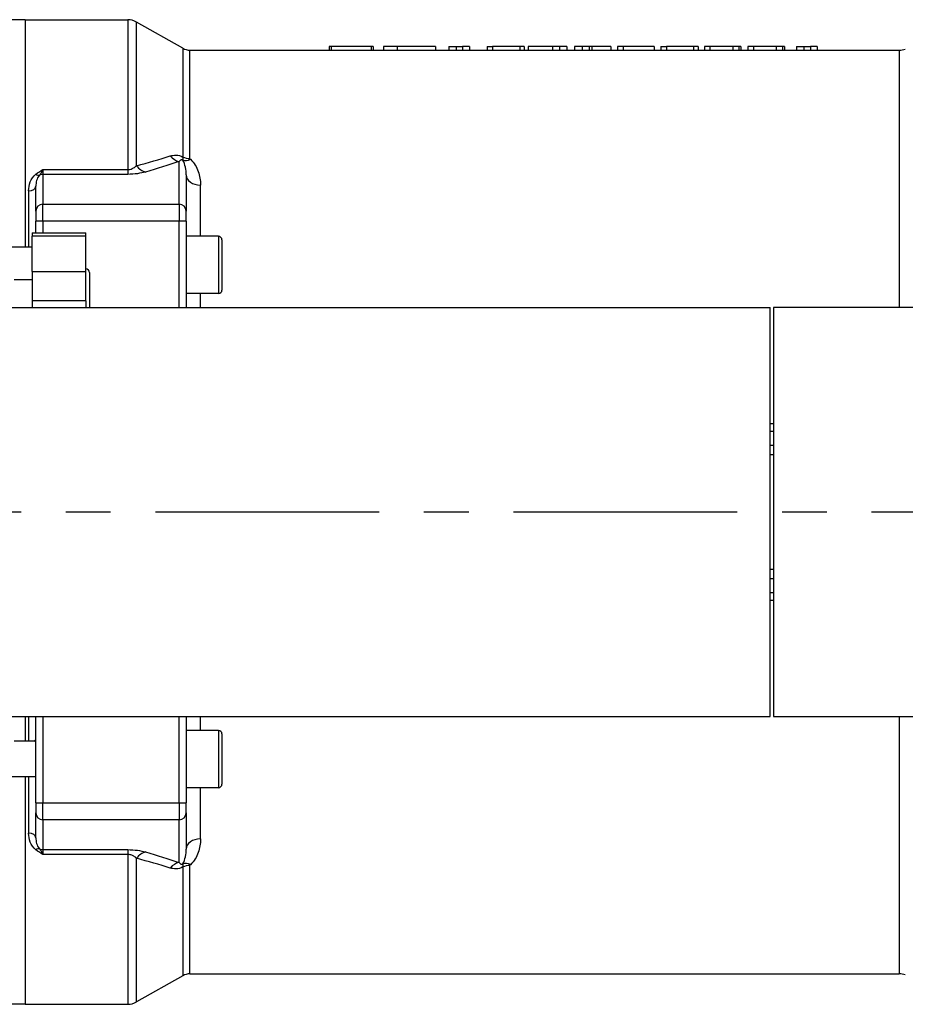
# Model space of a CAD drawing. Header units: millimetres. Extents: x 0 to 5940, y 0 to 4200.
# Tile 19 of 45: x 2456 to 2704, y 1138 to 1413. Entities that reach past the tile are written whole.
import ezdxf

# ---------------------------------------------------------------- set-up
doc = ezdxf.new("R2010")
doc.units = ezdxf.units.MM
doc.header["$LTSCALE"] = 50
doc.linetypes.add('MITTE', pattern=[2, 1.25, -0.25, 0.25, -0.25])
doc.layers.add('02-LINIE-035', color=2, linetype='CONTINUOUS')
doc.layers.add('05-ACHSE', color=1, linetype='MITTE')

msp = doc.modelspace()

# ---------------------------------------------------------------- linework, layer by layer
at = {"layer": '02-LINIE-035'}
for p, q in [((2457.78, 1412.78), (2444.12, 1412.78)), ((2457.78, 1412.78), (2457.78, 1349.28)), ((2457.78, 1412.78), (2486.46, 1412.78)), ((2457.78, 1412.78), (2457.78, 1349.28)), ((2486.46, 1412.78), (2486.46, 1370.93)), ((2488.93, 1371.99), (2488.93, 1412.13)), ((2501.86, 1404.8), (2488.93, 1412.13)), ((2543.31, 1405.28), (2542.72, 1405.28)), ((2542.72, 1405.28), (2542.72, 1404.28)), ((2543.31, 1405.28), (2543.31, 1404.28)), ((2554.48, 1405.28), (2543.31, 1405.28)), ((2554.48, 1405.28), (2554.48, 1404.28)), ((2555.01, 1405.28), (2554.48, 1405.28)), ((2555.01, 1405.28), (2555.01, 1404.28)), ((2561.73, 1405.28), (2557.93, 1405.28)), ((2557.93, 1405.28), (2557.93, 1404.28)), ((2561.73, 1405.28), (2561.73, 1404.28)), ((2572.39, 1405.28), (2561.73, 1405.28)), ((2572.39, 1405.28), (2572.39, 1404.28)), ((2576.12, 1405.28), (2576.12, 1404.28)), ((2576.12, 1405.28), (2578.15, 1405.28)), ((2578.15, 1405.28), (2578.15, 1404.28)), ((2578.15, 1405.28), (2579.96, 1405.28)), ((2579.96, 1405.28), (2579.96, 1404.28)), ((2581.88, 1405.28), (2579.96, 1405.28)), ((2581.88, 1405.28), (2581.88, 1404.28)), ((2586.8, 1405.28), (2586.8, 1404.28)), ((2586.8, 1405.28), (2588.34, 1405.28)), ((2588.34, 1405.28), (2588.34, 1404.28)), ((2595.92, 1405.28), (2588.34, 1405.28)), ((2595.92, 1405.28), (2595.92, 1404.28)), ((2597.16, 1405.28), (2595.92, 1405.28)), ((2597.16, 1405.28), (2597.16, 1404.28)), ((2598.31, 1405.28), (2598.31, 1404.28)), ((2605.09, 1405.28), (2598.31, 1405.28)), ((2605.09, 1405.28), (2605.09, 1404.28)), ((2607.01, 1405.28), (2605.09, 1405.28)), ((2607.01, 1405.28), (2607.01, 1404.28)), ((2609.12, 1405.28), (2607.01, 1405.28)), ((2609.12, 1405.28), (2609.12, 1404.28)), ((2611.21, 1405.28), (2611.21, 1404.28)), ((2613.4, 1405.28), (2611.21, 1405.28)), ((2613.4, 1405.28), (2613.4, 1404.28)), ((2615.37, 1405.28), (2613.4, 1405.28)), ((2615.37, 1405.28), (2615.37, 1404.28)), ((2616.1, 1405.28), (2615.37, 1405.28)), ((2616.1, 1405.28), (2616.1, 1404.28)), ((2621.33, 1405.28), (2616.1, 1405.28)), ((2621.33, 1405.28), (2621.33, 1404.28)), ((2623.24, 1405.28), (2623.24, 1404.28)), ((2624.79, 1405.28), (2623.24, 1405.28)), ((2624.79, 1405.28), (2624.79, 1404.28)), ((2633.47, 1405.28), (2624.79, 1405.28)), ((2633.47, 1405.28), (2633.47, 1404.28)), ((2635.37, 1405.28), (2635.37, 1404.28)), ((2635.37, 1405.28), (2636.91, 1405.28)), ((2636.91, 1405.28), (2636.91, 1404.28)), ((2644.49, 1405.28), (2636.91, 1405.28)), ((2644.49, 1405.28), (2644.49, 1404.28)), ((2645.73, 1405.28), (2644.49, 1405.28)), ((2645.73, 1405.28), (2645.73, 1404.28)), ((2649.06, 1405.28), (2647.51, 1405.28)), ((2647.51, 1405.28), (2647.51, 1404.28)), ((2649.06, 1405.28), (2649.06, 1404.28)), ((2655.45, 1405.28), (2649.06, 1405.28)), ((2655.45, 1405.28), (2655.45, 1404.28)), ((2657.14, 1405.28), (2655.45, 1405.28)), ((2657.14, 1405.28), (2657.14, 1404.28)), ((2657.7, 1405.28), (2657.14, 1405.28)), ((2657.7, 1405.28), (2657.7, 1404.28)), ((2661.2, 1405.28), (2659.65, 1405.28)), ((2659.65, 1405.28), (2659.65, 1404.28)), ((2661.2, 1405.28), (2661.2, 1404.28)), ((2667.59, 1405.28), (2661.2, 1405.28)), ((2667.59, 1405.28), (2667.59, 1404.28)), ((2669.28, 1405.28), (2667.59, 1405.28)), ((2669.28, 1405.28), (2669.28, 1404.28)), ((2669.85, 1405.28), (2669.28, 1405.28)), ((2669.85, 1405.28), (2669.85, 1404.28)), ((2673.27, 1405.28), (2673.27, 1404.28)), ((2673.27, 1405.28), (2675.29, 1405.28)), ((2675.29, 1405.28), (2675.29, 1404.28)), ((2675.29, 1405.28), (2677.1, 1405.28)), ((2677.1, 1405.28), (2677.1, 1404.28)), ((2679.02, 1405.28), (2677.1, 1405.28)), ((2679.02, 1405.28), (2679.02, 1404.28)), ((2501.86, 1404.8), (2501.86, 1374.43)), ((2503.83, 1374.03), (2503.83, 1404.28)), ((2503.83, 1404.28), (2546.57, 1404.28)), ((2551.14, 1404.28), (2563.63, 1404.28)), ((2568.13, 1404.28), (2579.96, 1404.28)), ((2579.96, 1404.28), (2581.88, 1404.28)), ((2581.88, 1404.28), (2589.98, 1404.28)), ((2593.61, 1404.28), (2605.09, 1404.28)), ((2605.09, 1404.28), (2607.01, 1404.28)), ((2607.01, 1404.28), (2613.4, 1404.28)), ((2613.4, 1404.28), (2615.37, 1404.28)), ((2615.37, 1404.28), (2626.4, 1404.28)), ((2630.07, 1404.28), (2638.55, 1404.28)), ((2642.18, 1404.28), (2650.93, 1404.28)), ((2654.28, 1404.28), (2663.08, 1404.28)), ((2666.42, 1404.28), (2677.1, 1404.28)), ((2677.1, 1404.28), (2679.02, 1404.28)), ((2679.02, 1404.28), (2701.91, 1404.28)), ((2701.91, 1404.28), (2701.91, 1332.43)), ((2500.78, 1361.25), (2500.78, 1373.17)), ((2462.78, 1370.93), (2486.46, 1370.93)), ((2462.78, 1370.93), (2462.78, 1369.58)), ((2462.78, 1369.58), (2462.78, 1361.25)), ((2486.46, 1369.58), (2462.78, 1369.58)), ((2486.46, 1370.93), (2486.46, 1369.58)), ((2502.78, 1369.41), (2502.78, 1359.31)), ((2458.78, 1364.95), (2458.78, 1349.28)), ((2460.78, 1359.31), (2460.78, 1366.25)), ((2506.78, 1352.28), (2506.78, 1366.58)), ((2460.78, 1359.31), (2460.78, 1356.5)), ((2462.78, 1356.55), (2462.78, 1361.25)), ((2462.78, 1361.25), (2500.78, 1361.25)), ((2500.78, 1361.25), (2500.78, 1356.55)), ((2502.78, 1356.5), (2502.78, 1359.31)), ((2460.78, 1353.25), (2460.78, 1356.5)), ((2462.78, 1356.55), (2462.78, 1353.25)), ((2500.78, 1356.55), (2462.78, 1356.55)), ((2500.78, 1332.43), (2500.78, 1356.55)), ((2502.78, 1356.5), (2502.78, 1332.43)), ((2459.78, 1353.25), (2459.78, 1352.34)), ((2459.78, 1353.25), (2474.78, 1353.25)), ((2474.78, 1352.34), (2474.78, 1353.25)), ((2459.78, 1342.43), (2459.78, 1352.34)), ((2474.78, 1352.34), (2459.78, 1352.34)), ((2474.78, 1342.43), (2474.78, 1352.34)), ((2511.78, 1352.28), (2502.78, 1352.28)), ((2511.78, 1352.28), (2511.78, 1336.28)), ((2512.78, 1351.28), (2512.78, 1337.28)), ((2459.78, 1349.28), (2452.78, 1349.28)), ((2459.78, 1342.43), (2474.78, 1342.43)), ((2459.78, 1342.43), (2459.78, 1334.23)), ((2474.78, 1334.23), (2474.78, 1342.43)), ((2475.78, 1342.15), (2475.78, 1332.43)), ((2459.78, 1340.15), (2454.78, 1340.15)), ((2459.78, 1334.23), (2459.78, 1332.43)), ((2474.78, 1334.23), (2459.78, 1334.23)), ((2474.78, 1334.23), (2474.78, 1332.43)), ((2511.78, 1336.28), (2502.78, 1336.28)), ((2506.78, 1332.43), (2506.78, 1336.28)), ((2365.83, 1332.43), (2665.83, 1332.43)), ((2665.83, 1218.13), (2665.83, 1332.43)), ((2666.78, 1332.43), (2666.78, 1218.13)), ((2758.26, 1332.43), (2666.78, 1332.43)), ((2665.83, 1299.99), (2666.78, 1299.99)), ((2666.78, 1297.73), (2665.83, 1297.73)), ((2665.83, 1293.91), (2666.78, 1293.91)), ((2666.78, 1291.29), (2665.83, 1291.29)), ((2665.83, 1259.27), (2666.78, 1259.27)), ((2666.78, 1256.65), (2665.83, 1256.65)), ((2665.83, 1252.83), (2666.78, 1252.83)), ((2666.78, 1250.57), (2665.83, 1250.57)), ((2365.83, 1218.13), (2665.83, 1218.13)), ((2457.78, 1218.13), (2457.78, 1211.28)), ((2457.78, 1218.13), (2457.78, 1211.28)), ((2458.78, 1218.13), (2458.78, 1211.28)), ((2460.78, 1194.06), (2460.78, 1218.13)), ((2462.78, 1218.13), (2462.78, 1194.01)), ((2500.78, 1194.01), (2500.78, 1218.13)), ((2502.78, 1218.13), (2502.78, 1194.06)), ((2506.78, 1214.28), (2506.78, 1218.13)), ((2666.78, 1218.13), (2758.26, 1218.13)), ((2701.91, 1218.13), (2701.91, 1146.28)), ((2511.78, 1214.28), (2502.78, 1214.28)), ((2511.78, 1214.28), (2511.78, 1198.28)), ((2512.78, 1213.28), (2512.78, 1199.28)), ((2460.78, 1211.28), (2454.78, 1211.28)), ((2460.78, 1201.28), (2452.78, 1201.28)), ((2457.78, 1201.28), (2457.78, 1137.78)), ((2457.78, 1201.28), (2457.78, 1137.78)), ((2458.78, 1201.28), (2458.78, 1185.61)), ((2511.78, 1198.28), (2502.78, 1198.28)), ((2506.78, 1183.98), (2506.78, 1198.28)), ((2460.78, 1194.06), (2460.78, 1191.25)), ((2462.78, 1189.31), (2462.78, 1194.01)), ((2462.78, 1194.01), (2500.78, 1194.01)), ((2500.78, 1194.01), (2500.78, 1189.31)), ((2502.78, 1191.25), (2502.78, 1194.06)), ((2460.78, 1184.31), (2460.78, 1191.25)), ((2502.78, 1191.25), (2502.78, 1181.15)), ((2462.78, 1189.31), (2462.78, 1180.98)), ((2500.78, 1189.31), (2462.78, 1189.31)), ((2500.78, 1177.39), (2500.78, 1189.31)), ((2462.78, 1180.98), (2462.78, 1179.63)), ((2462.78, 1180.98), (2486.46, 1180.98)), ((2486.46, 1180.98), (2486.46, 1179.63)), ((2486.46, 1179.63), (2462.78, 1179.63)), ((2486.46, 1179.63), (2486.46, 1137.78)), ((2488.93, 1138.43), (2488.93, 1178.56)), ((2501.86, 1176.13), (2501.86, 1145.76)), ((2503.83, 1146.28), (2503.83, 1176.53)), ((2501.86, 1145.76), (2488.93, 1138.43)), ((2503.83, 1146.28), (2701.91, 1146.28)), ((2457.78, 1137.78), (2444.12, 1137.78)), ((2457.78, 1137.78), (2486.46, 1137.78))]:
    msp.add_line(p, q, dxfattribs=at)
for centre, radius, start, end in [((2486.46, 1407.78), 5, 60.4612, 90), ((2503.83, 1408.28), 4, 240.4612, 270), ((2701.91, 1409.28), 5, 270, 290), ((2511.78, 1351.28), 1, 0, 90), ((2474.78, 1342.15), 1, 0, 90), ((2511.78, 1337.28), 1, 270, 0), ((2511.78, 1213.28), 1, 0, 90), ((2511.78, 1199.28), 1, 270, 0), ((2503.83, 1142.28), 4, 90, 119.5388), ((2701.91, 1141.28), 5, 70, 90), ((2486.46, 1142.78), 5, 270, 299.5388)]:
    msp.add_arc(centre, radius, start, end, dxfattribs=at)
for centre, major_axis, ratio, start_param, end_param in [((2500.78, 1378), (1.59, -4.74), 0.765149, 5.197722, 5.869502), ((2503.98, 1376.83), (-2.76, -2.89), 0.632475, 0.286621, 0.985705), ((2503.83, 1377.09), (4, 0), 0.765495, 4.19684, 4.712389), ((2460.82, 1371.01), (1.23, -1.58), 0.500888, 5.285234, 6.019275), ((2462.78, 1367.64), (2, 0), 0.965926, 1.570796, 2.081647), ((2491.39, 1375.07), (1.41, -4.8), 0.72399, 5.180725, 5.89857), ((2506.78, 1369.41), (-4, 0), 0.70778, 0, 1.570796), ((2458.78, 1366.25), (2, 0), 0.652136, 4.712389, 6.283185), ((2462.78, 1359.31), (-2, 0), 0.965926, 4.712389, 6.283185), ((2500.78, 1359.31), (2, 0), 0.965926, 0, 1.570796), ((2462.78, 1356.5), (-2, 0), 0.026177, 4.712389, 6.283185), ((2500.78, 1356.5), (2, 0), 0.026177, 0, 1.570796), ((2462.78, 1194.06), (-2, 0), 0.026177, 0, 1.570796), ((2500.78, 1194.06), (2, 0), 0.026177, 4.712389, 6.283185), ((2462.78, 1191.25), (-2, 0), 0.965926, 0, 1.570796), ((2500.78, 1191.25), (2, 0), 0.965926, 4.712389, 6.283185), ((2458.78, 1184.31), (2, 0), 0.652136, 0, 1.570796), ((2506.78, 1181.15), (-4, 0), 0.70778, 4.712389, 6.283185), ((2460.82, 1179.54), (1.23, 1.58), 0.500888, 0.26391, 0.997951), ((2462.78, 1182.92), (2, 0), 0.965926, 4.201538, 4.712389), ((2491.39, 1175.49), (1.41, 4.8), 0.72399, 0.384616, 1.102461), ((2500.78, 1172.56), (-1.59, -4.74), 0.765149, 3.555276, 4.227056), ((2503.98, 1173.73), (-2.76, 2.89), 0.632475, 5.29748, 5.996564), ((2503.83, 1173.47), (-4, 0), 0.765495, 4.712389, 5.227938)]:
    msp.add_ellipse(centre, major_axis=major_axis, ratio=ratio, start_param=start_param, end_param=end_param, dxfattribs=at)
for points, knots in [([(2546.57, 1404.28), (2547.41, 1404.28), (2548.26, 1404.28), (2549.67, 1404.28), (2550.42, 1404.28), (2551.14, 1404.28)], [-0.5947689, -0.5947689, -0.5947689, -0.5947689, -0.4821185, -0.4821185, -0.3621769, -0.3621769, -0.3621769, -0.3621769]), ([(2563.63, 1404.28), (2563.86, 1404.28), (2564.1, 1404.28), (2564.86, 1404.28), (2565.93, 1404.28), (2567.54, 1404.28), (2567.84, 1404.28), (2568.13, 1404.28)], [-1.1450518, -1.1450518, -1.1450518, -1.1450518, -0.9665007, -0.9665007, -0.5699593, -0.5699593, -0.4794978, -0.4794978, -0.4794978, -0.4794978]), ([(2589.98, 1404.28), (2590.35, 1404.28), (2590.73, 1404.28), (2591.5, 1404.28), (2591.89, 1404.28), (2592.73, 1404.28), (2593.18, 1404.28), (2593.61, 1404.28)], [-0.65195, -0.65195, -0.65195, -0.65195, -0.5353913, -0.5353913, -0.4225071, -0.4225071, -0.2845133, -0.2845133, -0.2845133, -0.2845133]), ([(2626.4, 1404.28), (2626.82, 1404.28), (2627.25, 1404.28), (2628.07, 1404.28), (2628.47, 1404.28), (2629.27, 1404.28), (2629.67, 1404.28), (2630.07, 1404.28)], [-0.69057752, -0.69057752, -0.69057752, -0.69057752, -0.65878381, -0.65878381, -0.63088518, -0.63088518, -0.6001762, -0.6001762, -0.6001762, -0.6001762]), ([(2638.55, 1404.28), (2638.92, 1404.28), (2639.3, 1404.28), (2640.07, 1404.28), (2640.47, 1404.28), (2641.3, 1404.28), (2641.75, 1404.28), (2642.18, 1404.28)], [-0.65195, -0.65195, -0.65195, -0.65195, -0.5353913, -0.5353913, -0.4225071, -0.4225071, -0.2845133, -0.2845133, -0.2845133, -0.2845133]), ([(2650.93, 1404.28), (2651.32, 1404.28), (2651.71, 1404.28), (2652.43, 1404.28), (2652.77, 1404.28), (2653.49, 1404.28), (2653.89, 1404.28), (2654.28, 1404.28)], [-0.4728712, -0.4728712, -0.4728712, -0.4728712, -0.3515514, -0.3515514, -0.2573958, -0.2573958, -0.1342795, -0.1342795, -0.1342795, -0.1342795]), ([(2663.08, 1404.28), (2663.46, 1404.28), (2663.86, 1404.28), (2664.58, 1404.28), (2664.91, 1404.28), (2665.63, 1404.28), (2666.04, 1404.28), (2666.42, 1404.28)], [-0.4728712, -0.4728712, -0.4728712, -0.4728712, -0.3515514, -0.3515514, -0.2573958, -0.2573958, -0.1342795, -0.1342795, -0.1342795, -0.1342795]), ([(2498.31, 1374.72), (2498.8, 1374.87), (2499.32, 1374.96), (2499.91, 1374.95), (2499.94, 1374.95), (2499.97, 1374.95), (2500, 1374.95), (2500.57, 1374.92), (2501.22, 1374.78), (2501.86, 1374.43)], [0, 0, 0, 0, 0.5, 0.5, 0.5, 0.5239, 0.5239, 0.5239, 1, 1, 1, 1]), ([(2501.85, 1373.56), (2501.82, 1373.58), (2501.8, 1373.59), (2501.77, 1373.6), (2501.76, 1373.61), (2501.74, 1373.62), (2501.72, 1373.62), (2501.69, 1373.63), (2501.66, 1373.64), (2501.63, 1373.65), (2501.57, 1373.65), (2501.52, 1373.65), (2501.48, 1373.65), (2501.39, 1373.64), (2501.32, 1373.61), (2501.26, 1373.58), (2501.23, 1373.57), (2501.21, 1373.55), (2501.18, 1373.54), (2501.02, 1373.44), (2500.89, 1373.31), (2500.78, 1373.17)], [0, 0, 0, 0, 0.028854, 0.028854, 0.028854, 0.048949, 0.048949, 0.048949, 0.096785, 0.096785, 0.096785, 0.187795, 0.187795, 0.187795, 0.378495, 0.378495, 0.378495, 0.458256, 0.458256, 0.458256, 1, 1, 1, 1]), ([(2501.86, 1374.43), (2501.85, 1374.35), (2501.84, 1374.28), (2501.83, 1374.21), (2501.81, 1374.03), (2501.82, 1373.88), (2501.82, 1373.75), (2501.83, 1373.68), (2501.84, 1373.62), (2501.85, 1373.56)], [0, 0, 0, 0, 0.204991, 0.204991, 0.204991, 0.708562, 0.708562, 0.708562, 1, 1, 1, 1]), ([(2502.78, 1369.41), (2502.78, 1370.14), (2502.71, 1370.84), (2502.57, 1371.54), (2502.57, 1371.55), (2502.56, 1371.56), (2502.56, 1371.58), (2502.42, 1372.26), (2502.23, 1372.92), (2501.85, 1373.56)], [0, 0, 0, 0, 0.5, 0.5, 0.5, 0.509538, 0.509538, 0.509538, 1, 1, 1, 1]), ([(2503.98, 1373.78), (2503.95, 1373.8), (2503.93, 1373.83), (2503.91, 1373.85), (2503.87, 1373.89), (2503.85, 1373.94), (2503.84, 1373.98), (2503.84, 1374), (2503.83, 1374.01), (2503.83, 1374.03)], [0, 0, 0, 0, 0.325341, 0.325341, 0.325341, 0.817251, 0.817251, 0.817251, 1, 1, 1, 1]), ([(2503.98, 1373.78), (2505.05, 1372.79), (2505.69, 1371.6), (2506.56, 1369.17), (2506.78, 1367.91), (2506.78, 1366.58)], [0, 0, 0, 0, 0.5, 0.5, 1, 1, 1, 1]), ([(2458.78, 1364.95), (2458.78, 1365.81), (2458.93, 1366.66), (2459.25, 1367.46), (2459.56, 1368.26), (2460.03, 1369.04), (2460.82, 1369.64)], [0, 0, 0, 0, 0.499277, 0.499277, 0.499277, 1, 1, 1, 1]), ([(2460.82, 1369.64), (2461.43, 1370.1), (2462.1, 1370.52), (2462.77, 1370.92), (2462.77, 1370.92), (2462.78, 1370.93), (2462.78, 1370.93)], [0, 0, 0, 0, 0.995215, 0.995215, 0.995215, 1, 1, 1, 1]), ([(2462.78, 1370.93), (2462.78, 1370.92), (2462.78, 1370.92), (2462.77, 1370.92), (2462.69, 1370.75), (2462.61, 1370.59), (2462.52, 1370.43), (2462.44, 1370.28), (2462.36, 1370.14), (2462.27, 1370), (2462.12, 1369.75), (2461.96, 1369.53), (2461.8, 1369.33)], [0, 0, 0, 0, 0.004938, 0.004938, 0.004938, 0.2633, 0.2633, 0.2633, 0.519574, 0.519574, 0.519574, 1, 1, 1, 1]), ([(2486.46, 1370.93), (2486.64, 1370.93), (2486.82, 1370.94), (2486.99, 1370.97), (2487.27, 1371.02), (2487.52, 1371.1), (2487.73, 1371.2), (2487.85, 1371.25), (2487.96, 1371.3), (2488.06, 1371.36), (2488.41, 1371.55), (2488.69, 1371.77), (2488.93, 1371.99)], [0, 0, 0, 0, 0.155563, 0.155563, 0.155563, 0.407438, 0.407438, 0.407438, 0.542309, 0.542309, 0.542309, 1, 1, 1, 1]), ([(2461.8, 1369.33), (2461.36, 1368.89), (2461.16, 1368.39), (2461.01, 1367.89), (2461.01, 1367.87), (2461, 1367.86), (2461, 1367.84), (2460.85, 1367.32), (2460.78, 1366.79), (2460.78, 1366.25)], [0, 0, 0, 0, 0.483771, 0.483771, 0.483771, 0.5, 0.5, 0.5, 1, 1, 1, 1]), ([(2460.22, 1211.28), (2460.42, 1211.42), (2460.59, 1211.55), (2460.75, 1211.7), (2460.78, 1211.74), (2460.78, 1211.76)], [1.0127734, 1.0127734, 1.0127734, 1.0127734, 1.1407572, 1.1407572, 1.2148424, 1.2148424, 1.2148424, 1.2148424]), ([(2460.82, 1180.92), (2460.03, 1181.52), (2459.56, 1182.31), (2459.24, 1183.11), (2458.93, 1183.91), (2458.78, 1184.75), (2458.78, 1185.61)], [0, 0, 0, 0, 0.5, 0.5, 0.5, 1, 1, 1, 1]), ([(2460.78, 1184.31), (2460.78, 1183.77), (2460.85, 1183.24), (2461, 1182.72), (2461, 1182.71), (2461.01, 1182.69), (2461.01, 1182.68), (2461.16, 1182.17), (2461.36, 1181.67), (2461.8, 1181.23)], [0, 0, 0, 0, 0.5, 0.5, 0.5, 0.514975, 0.514975, 0.514975, 1, 1, 1, 1]), ([(2506.78, 1183.98), (2506.78, 1182.65), (2506.56, 1181.39), (2505.69, 1178.96), (2505.05, 1177.77), (2503.98, 1176.78)], [0, 0, 0, 0, 0.5, 0.5, 1, 1, 1, 1]), ([(2462.78, 1179.63), (2462.78, 1179.63), (2462.77, 1179.64), (2462.77, 1179.64), (2462.1, 1180.04), (2461.43, 1180.45), (2460.82, 1180.92)], [0, 0, 0, 0, 0.004785, 0.004785, 0.004785, 1, 1, 1, 1]), ([(2461.8, 1181.23), (2461.96, 1181.03), (2462.12, 1180.81), (2462.27, 1180.56), (2462.36, 1180.42), (2462.44, 1180.28), (2462.52, 1180.13), (2462.61, 1179.97), (2462.69, 1179.81), (2462.77, 1179.64), (2462.78, 1179.64), (2462.78, 1179.64), (2462.78, 1179.63)], [0, 0, 0, 0, 0.480426, 0.480426, 0.480426, 0.7367, 0.7367, 0.7367, 0.995062, 0.995062, 0.995062, 1, 1, 1, 1]), ([(2501.85, 1177), (2502.23, 1177.64), (2502.42, 1178.3), (2502.56, 1178.98), (2502.56, 1179), (2502.57, 1179.01), (2502.57, 1179.02), (2502.71, 1179.72), (2502.78, 1180.42), (2502.78, 1181.15)], [0, 0, 0, 0, 0.490462, 0.490462, 0.490462, 0.5, 0.5, 0.5, 1, 1, 1, 1]), ([(2488.93, 1178.56), (2488.71, 1178.77), (2488.46, 1178.97), (2488.17, 1179.14), (2487.94, 1179.28), (2487.67, 1179.41), (2487.36, 1179.5), (2487.2, 1179.55), (2487.02, 1179.59), (2486.83, 1179.61), (2486.71, 1179.62), (2486.59, 1179.63), (2486.46, 1179.63)], [0, 0, 0, 0, 0.411436, 0.411436, 0.411436, 0.727726, 0.727726, 0.727726, 0.893476, 0.893476, 0.893476, 1, 1, 1, 1]), ([(2500.78, 1177.39), (2500.89, 1177.25), (2501.02, 1177.12), (2501.18, 1177.03), (2501.2, 1177.01), (2501.23, 1176.99), (2501.26, 1176.98), (2501.28, 1176.97), (2501.3, 1176.96), (2501.32, 1176.95), (2501.36, 1176.94), (2501.4, 1176.93), (2501.44, 1176.92), (2501.49, 1176.91), (2501.54, 1176.91), (2501.6, 1176.91), (2501.62, 1176.91), (2501.65, 1176.92), (2501.68, 1176.92), (2501.71, 1176.93), (2501.74, 1176.94), (2501.78, 1176.96), (2501.8, 1176.97), (2501.82, 1176.98), (2501.85, 1177)], [0, 0, 0, 0, 0.532973, 0.532973, 0.532973, 0.620247, 0.620247, 0.620247, 0.680634, 0.680634, 0.680634, 0.782713, 0.782713, 0.782713, 0.886154, 0.886154, 0.886154, 0.929382, 0.929382, 0.929382, 0.973447, 0.973447, 0.973447, 1, 1, 1, 1]), ([(2501.86, 1176.13), (2501.22, 1175.78), (2500.57, 1175.64), (2500, 1175.61), (2499.97, 1175.61), (2499.94, 1175.61), (2499.91, 1175.61), (2499.32, 1175.6), (2498.8, 1175.69), (2498.31, 1175.84)], [0, 0, 0, 0, 0.4761, 0.4761, 0.4761, 0.5, 0.5, 0.5, 1, 1, 1, 1]), ([(2501.85, 1177), (2501.83, 1176.9), (2501.82, 1176.76), (2501.82, 1176.59), (2501.82, 1176.45), (2501.83, 1176.3), (2501.86, 1176.13)], [0, 0, 0, 0, 0.552887, 0.552887, 0.552887, 1, 1, 1, 1]), ([(2503.83, 1176.53), (2503.83, 1176.53), (2503.83, 1176.54), (2503.83, 1176.54), (2503.84, 1176.57), (2503.85, 1176.61), (2503.86, 1176.64), (2503.89, 1176.69), (2503.93, 1176.74), (2503.98, 1176.78)], [0, 0, 0, 0, 0.029027, 0.029027, 0.029027, 0.409888, 0.409888, 0.409888, 1, 1, 1, 1])]:
    msp.add_open_spline(points, degree=3, knots=knots, dxfattribs=at)
for points in [[(2488.93, 1371.99), (2492.17, 1372.88), (2495.31, 1373.78), (2498.31, 1374.72)], [(2500.78, 1373.17), (2497.78, 1372.17), (2494.64, 1371.19), (2491.39, 1370.24)], [(2491.39, 1370.24), (2490.12, 1369.87), (2488.39, 1369.58), (2486.46, 1369.58)], [(2486.46, 1180.98), (2488.39, 1180.98), (2490.12, 1180.69), (2491.39, 1180.32)], [(2491.39, 1180.32), (2494.64, 1179.37), (2497.78, 1178.39), (2500.78, 1177.39)], [(2498.31, 1175.84), (2495.31, 1176.78), (2492.17, 1177.68), (2488.93, 1178.56)]]:
    msp.add_open_spline(points, degree=3, dxfattribs=at)
at = {"layer": '05-ACHSE'}
msp.add_line((1794.18, 1275.28), (4361.08, 1275.28), dxfattribs=at)

doc.saveas('drawing.dxf')
